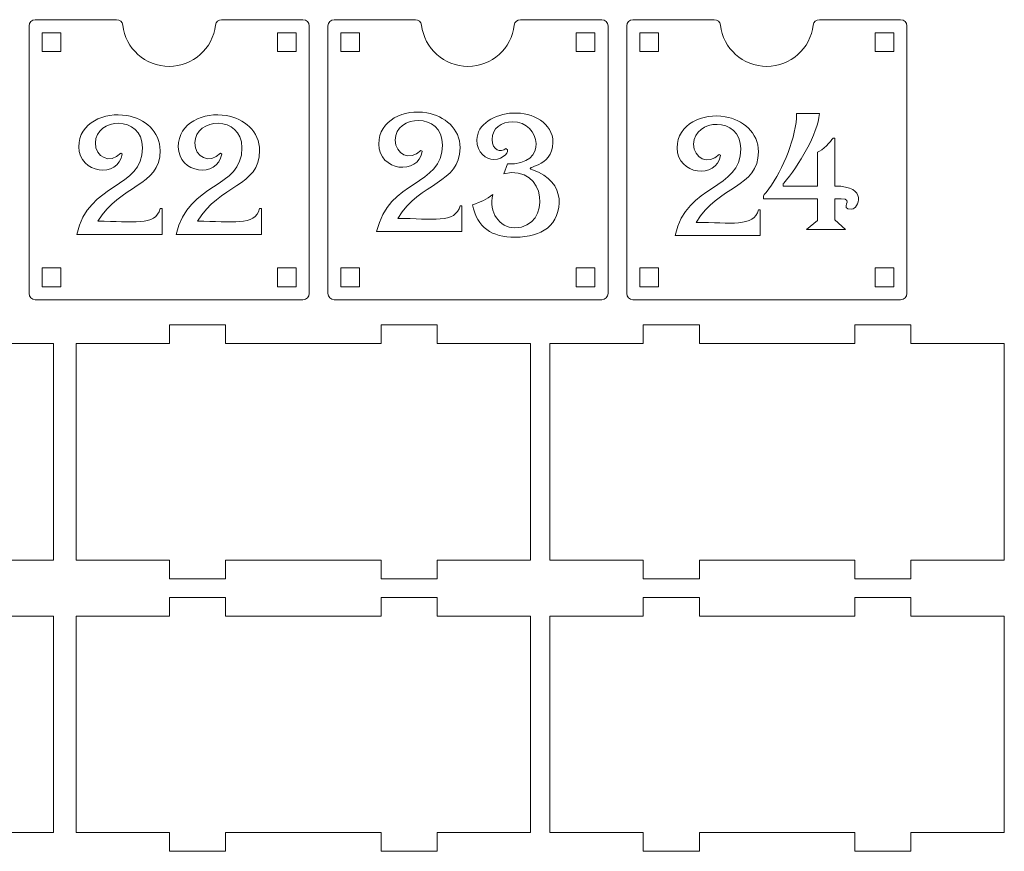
# Model space of a CAD drawing. Header units: millimetres. Extents: x -509 to 694, y -721 to 562.
# Tile 34 of 35: x 234 to 392, y 287 to 420. Entities that reach past the tile are written whole.
import ezdxf

# ---------------------------------------------------------------- set-up
doc = ezdxf.new("R2010")
doc.units = ezdxf.units.MM
doc.header["$MEASUREMENT"] = 0
doc.layers.add('Layer 1', color=7, linetype='Continuous')

msp = doc.modelspace()

# ---------------------------------------------------------------- linework, layer by layer
at = {"layer": 'Layer 1', "color": 250, "lineweight": 9}
for points, knots in [([(266.1609, 420.1326), (265.6513, 420.1326), (265.2271, 419.7553), (265.1678, 419.2491), (264.7309, 415.5235), (261.5625, 412.6326), (257.7193, 412.6326), (253.8761, 412.6326), (250.7079, 415.5234), (250.2708, 419.2491), (250.2114, 419.7554), (249.7874, 420.1326), (249.2777, 420.1326), (249.2777, 420.1326), (236.2194, 420.1326), (236.2194, 420.1326), (235.6691, 420.1326), (235.2194, 419.6829), (235.2194, 419.1326), (235.2194, 419.1326), (235.2194, 376.1326), (235.2194, 376.1326), (235.2194, 375.5823), (235.6686, 375.1326), (236.2194, 375.1326), (236.2194, 375.1326), (279.2193, 375.1326), (279.2193, 375.1326), (279.7701, 375.1326), (280.2193, 375.5818), (280.2193, 376.1326), (280.2193, 376.1326), (280.2193, 419.1326), (280.2193, 419.1326), (280.2193, 419.6834), (279.7694, 420.1326), (279.2193, 420.1326), (279.2193, 420.1326), (266.1609, 420.1326), (266.1609, 420.1326)], [0, 0, 0, 0, 0.07692308, 0.07692308, 0.07692308, 0.15384615, 0.15384615, 0.15384615, 0.23076923, 0.23076923, 0.23076923, 0.30769231, 0.30769231, 0.30769231, 0.38461538, 0.38461538, 0.38461538, 0.46153846, 0.46153846, 0.46153846, 0.53846154, 0.53846154, 0.53846154, 0.61538462, 0.61538462, 0.61538462, 0.69230769, 0.69230769, 0.69230769, 0.76923077, 0.76923077, 0.76923077, 0.84615385, 0.84615385, 0.84615385, 0.92307692, 0.92307692, 0.92307692, 1, 1, 1, 1]), ([(314.1608, 420.1326), (313.6512, 420.1326), (313.227, 419.7553), (313.1677, 419.2491), (312.7308, 415.5235), (309.5624, 412.6326), (305.7192, 412.6326), (301.876, 412.6326), (298.7078, 415.5234), (298.2707, 419.2491), (298.2113, 419.7554), (297.7873, 420.1326), (297.2776, 420.1326), (297.2776, 420.1326), (284.2193, 420.1326), (284.2193, 420.1326), (283.669, 420.1326), (283.2193, 419.6829), (283.2193, 419.1326), (283.2193, 419.1326), (283.2193, 376.1326), (283.2193, 376.1326), (283.2193, 375.5823), (283.6685, 375.1326), (284.2193, 375.1326), (284.2193, 375.1326), (327.2192, 375.1326), (327.2192, 375.1326), (327.77, 375.1326), (328.2192, 375.5818), (328.2192, 376.1326), (328.2192, 376.1326), (328.2192, 419.1326), (328.2192, 419.1326), (328.2192, 419.6834), (327.7693, 420.1326), (327.2192, 420.1326), (327.2192, 420.1326), (314.1608, 420.1326), (314.1608, 420.1326)], [0, 0, 0, 0, 0.07692308, 0.07692308, 0.07692308, 0.15384615, 0.15384615, 0.15384615, 0.23076923, 0.23076923, 0.23076923, 0.30769231, 0.30769231, 0.30769231, 0.38461538, 0.38461538, 0.38461538, 0.46153846, 0.46153846, 0.46153846, 0.53846154, 0.53846154, 0.53846154, 0.61538462, 0.61538462, 0.61538462, 0.69230769, 0.69230769, 0.69230769, 0.76923077, 0.76923077, 0.76923077, 0.84615385, 0.84615385, 0.84615385, 0.92307692, 0.92307692, 0.92307692, 1, 1, 1, 1]), ([(362.1607, 420.1326), (361.6511, 420.1326), (361.2269, 419.7553), (361.1676, 419.2491), (360.7307, 415.5235), (357.5623, 412.6326), (353.7191, 412.6326), (349.8759, 412.6326), (346.7077, 415.5234), (346.2706, 419.2491), (346.2112, 419.7554), (345.7872, 420.1326), (345.2775, 420.1326), (345.2775, 420.1326), (332.2192, 420.1326), (332.2192, 420.1326), (331.6689, 420.1326), (331.2192, 419.6829), (331.2192, 419.1326), (331.2192, 419.1326), (331.2192, 376.1326), (331.2192, 376.1326), (331.2192, 375.5823), (331.6684, 375.1326), (332.2192, 375.1326), (332.2192, 375.1326), (375.2191, 375.1326), (375.2191, 375.1326), (375.7699, 375.1326), (376.2191, 375.5818), (376.2191, 376.1326), (376.2191, 376.1326), (376.2191, 419.1326), (376.2191, 419.1326), (376.2191, 419.6834), (375.7692, 420.1326), (375.2191, 420.1326), (375.2191, 420.1326), (362.1607, 420.1326), (362.1607, 420.1326)], [0, 0, 0, 0, 0.07692308, 0.07692308, 0.07692308, 0.15384615, 0.15384615, 0.15384615, 0.23076923, 0.23076923, 0.23076923, 0.30769231, 0.30769231, 0.30769231, 0.38461538, 0.38461538, 0.38461538, 0.46153846, 0.46153846, 0.46153846, 0.53846154, 0.53846154, 0.53846154, 0.61538462, 0.61538462, 0.61538462, 0.69230769, 0.69230769, 0.69230769, 0.76923077, 0.76923077, 0.76923077, 0.84615385, 0.84615385, 0.84615385, 0.92307692, 0.92307692, 0.92307692, 1, 1, 1, 1]), ([(237.3194, 415.0326), (237.3194, 415.0326), (237.3194, 418.0326), (237.3194, 418.0326), (237.3194, 418.0326), (240.3194, 418.0326), (240.3194, 418.0326), (240.3194, 418.0326), (240.3194, 415.0326), (240.3194, 415.0326), (240.3194, 415.0326), (237.3194, 415.0326), (237.3194, 415.0326)], [0, 0, 0, 0, 0.25, 0.25, 0.25, 0.5, 0.5, 0.5, 0.75, 0.75, 0.75, 1, 1, 1, 1]), ([(278.1194, 415.0326), (278.1194, 415.0326), (278.1194, 418.0326), (278.1194, 418.0326), (278.1194, 418.0326), (275.1194, 418.0326), (275.1194, 418.0326), (275.1194, 418.0326), (275.1194, 415.0326), (275.1194, 415.0326), (275.1194, 415.0326), (278.1194, 415.0326), (278.1194, 415.0326)], [0, 0, 0, 0, 0.25, 0.25, 0.25, 0.5, 0.5, 0.5, 0.75, 0.75, 0.75, 1, 1, 1, 1]), ([(285.3193, 415.0326), (285.3193, 415.0326), (285.3193, 418.0326), (285.3193, 418.0326), (285.3193, 418.0326), (288.3193, 418.0326), (288.3193, 418.0326), (288.3193, 418.0326), (288.3193, 415.0326), (288.3193, 415.0326), (288.3193, 415.0326), (285.3193, 415.0326), (285.3193, 415.0326)], [0, 0, 0, 0, 0.25, 0.25, 0.25, 0.5, 0.5, 0.5, 0.75, 0.75, 0.75, 1, 1, 1, 1]), ([(326.1193, 415.0326), (326.1193, 415.0326), (326.1193, 418.0326), (326.1193, 418.0326), (326.1193, 418.0326), (323.1193, 418.0326), (323.1193, 418.0326), (323.1193, 418.0326), (323.1193, 415.0326), (323.1193, 415.0326), (323.1193, 415.0326), (326.1193, 415.0326), (326.1193, 415.0326)], [0, 0, 0, 0, 0.25, 0.25, 0.25, 0.5, 0.5, 0.5, 0.75, 0.75, 0.75, 1, 1, 1, 1]), ([(333.3192, 415.0326), (333.3192, 415.0326), (333.3192, 418.0326), (333.3192, 418.0326), (333.3192, 418.0326), (336.3192, 418.0326), (336.3192, 418.0326), (336.3192, 418.0326), (336.3192, 415.0326), (336.3192, 415.0326), (336.3192, 415.0326), (333.3192, 415.0326), (333.3192, 415.0326)], [0, 0, 0, 0, 0.25, 0.25, 0.25, 0.5, 0.5, 0.5, 0.75, 0.75, 0.75, 1, 1, 1, 1]), ([(374.1192, 415.0326), (374.1192, 415.0326), (374.1192, 418.0326), (374.1192, 418.0326), (374.1192, 418.0326), (371.1192, 418.0326), (371.1192, 418.0326), (371.1192, 418.0326), (371.1192, 415.0326), (371.1192, 415.0326), (371.1192, 415.0326), (374.1192, 415.0326), (374.1192, 415.0326)], [0, 0, 0, 0, 0.25, 0.25, 0.25, 0.5, 0.5, 0.5, 0.75, 0.75, 0.75, 1, 1, 1, 1]), ([(237.3194, 377.2326), (237.3194, 377.2326), (237.3194, 380.2326), (237.3194, 380.2326), (237.3194, 380.2326), (240.3194, 380.2326), (240.3194, 380.2326), (240.3194, 380.2326), (240.3194, 377.2326), (240.3194, 377.2326), (240.3194, 377.2326), (237.3194, 377.2326), (237.3194, 377.2326)], [0, 0, 0, 0, 0.25, 0.25, 0.25, 0.5, 0.5, 0.5, 0.75, 0.75, 0.75, 1, 1, 1, 1]), ([(278.1194, 377.2326), (278.1194, 377.2326), (278.1194, 380.2326), (278.1194, 380.2326), (278.1194, 380.2326), (275.1194, 380.2326), (275.1194, 380.2326), (275.1194, 380.2326), (275.1194, 377.2326), (275.1194, 377.2326), (275.1194, 377.2326), (278.1194, 377.2326), (278.1194, 377.2326)], [0, 0, 0, 0, 0.25, 0.25, 0.25, 0.5, 0.5, 0.5, 0.75, 0.75, 0.75, 1, 1, 1, 1]), ([(285.3193, 377.2326), (285.3193, 377.2326), (285.3193, 380.2326), (285.3193, 380.2326), (285.3193, 380.2326), (288.3193, 380.2326), (288.3193, 380.2326), (288.3193, 380.2326), (288.3193, 377.2326), (288.3193, 377.2326), (288.3193, 377.2326), (285.3193, 377.2326), (285.3193, 377.2326)], [0, 0, 0, 0, 0.25, 0.25, 0.25, 0.5, 0.5, 0.5, 0.75, 0.75, 0.75, 1, 1, 1, 1]), ([(326.1193, 377.2326), (326.1193, 377.2326), (326.1193, 380.2326), (326.1193, 380.2326), (326.1193, 380.2326), (323.1193, 380.2326), (323.1193, 380.2326), (323.1193, 380.2326), (323.1193, 377.2326), (323.1193, 377.2326), (323.1193, 377.2326), (326.1193, 377.2326), (326.1193, 377.2326)], [0, 0, 0, 0, 0.25, 0.25, 0.25, 0.5, 0.5, 0.5, 0.75, 0.75, 0.75, 1, 1, 1, 1]), ([(333.3192, 377.2326), (333.3192, 377.2326), (333.3192, 380.2326), (333.3192, 380.2326), (333.3192, 380.2326), (336.3192, 380.2326), (336.3192, 380.2326), (336.3192, 380.2326), (336.3192, 377.2326), (336.3192, 377.2326), (336.3192, 377.2326), (333.3192, 377.2326), (333.3192, 377.2326)], [0, 0, 0, 0, 0.25, 0.25, 0.25, 0.5, 0.5, 0.5, 0.75, 0.75, 0.75, 1, 1, 1, 1]), ([(374.1192, 377.2326), (374.1192, 377.2326), (374.1192, 380.2326), (374.1192, 380.2326), (374.1192, 380.2326), (371.1192, 380.2326), (371.1192, 380.2326), (371.1192, 380.2326), (371.1192, 377.2326), (371.1192, 377.2326), (371.1192, 377.2326), (374.1192, 377.2326), (374.1192, 377.2326)], [0, 0, 0, 0, 0.25, 0.25, 0.25, 0.5, 0.5, 0.5, 0.75, 0.75, 0.75, 1, 1, 1, 1]), ([(239.1708, 368.1022), (239.1708, 367.7925), (239.1708, 334.1089), (239.1708, 333.3022), (233.8813, 333.3022), (228.943, 333.3022), (224.154, 333.3022), (224.154, 333.3022), (224.154, 330.3022), (224.154, 330.3022), (224.154, 330.3022), (215.154, 330.3022), (215.154, 330.3022), (215.154, 330.3022), (215.154, 333.3022), (215.154, 333.3022), (207.1116, 333.3022), (199.131, 333.3022), (190.1876, 333.3022), (190.1876, 333.3022), (190.1876, 330.3022), (190.1876, 330.3022), (190.1876, 330.3022), (181.1876, 330.3022), (181.1876, 330.3022), (181.1876, 330.3022), (181.1876, 333.3022), (181.1876, 333.3022), (176.5214, 333.3022), (171.5542, 333.3022), (166.1708, 333.3022), (166.1708, 333.3022), (166.1708, 368.1022), (166.1708, 368.1022), (171.5542, 368.1022), (176.5214, 368.1022), (181.1876, 368.1022), (181.1876, 368.1022), (181.1876, 371.1022), (181.1876, 371.1022), (181.1876, 371.1022), (190.1876, 371.1022), (190.1876, 371.1022), (190.1876, 371.1022), (190.1876, 368.1022), (190.1876, 368.1022), (199.131, 368.1022), (207.1116, 368.1022), (215.154, 368.1022), (215.154, 368.1022), (215.154, 371.1022), (215.154, 371.1022), (215.154, 371.1022), (224.154, 371.1022), (224.154, 371.1022), (224.154, 371.1022), (224.154, 368.1022), (224.154, 368.1022), (228.943, 368.1022), (233.8813, 368.1022), (239.1708, 368.1022)], [0, 0, 0, 0, 0.05, 0.05, 0.05, 0.1, 0.1, 0.1, 0.15, 0.15, 0.15, 0.2, 0.2, 0.2, 0.25, 0.25, 0.25, 0.3, 0.3, 0.3, 0.35, 0.35, 0.35, 0.4, 0.4, 0.4, 0.45, 0.45, 0.45, 0.5, 0.5, 0.5, 0.55, 0.55, 0.55, 0.6, 0.6, 0.6, 0.65, 0.65, 0.65, 0.7, 0.7, 0.7, 0.75, 0.75, 0.75, 0.8, 0.8, 0.8, 0.85, 0.85, 0.85, 0.9, 0.9, 0.9, 0.95, 0.95, 0.95, 1, 1, 1, 1]), ([(315.7708, 368.1022), (315.7708, 367.7925), (315.7708, 334.1089), (315.7708, 333.3022), (310.4813, 333.3022), (305.543, 333.3022), (300.754, 333.3022), (300.754, 333.3022), (300.754, 330.3022), (300.754, 330.3022), (300.754, 330.3022), (291.754, 330.3022), (291.754, 330.3022), (291.754, 330.3022), (291.754, 333.3022), (291.754, 333.3022), (283.7116, 333.3022), (275.731, 333.3022), (266.7876, 333.3022), (266.7876, 333.3022), (266.7876, 330.3022), (266.7876, 330.3022), (266.7876, 330.3022), (257.7876, 330.3022), (257.7876, 330.3022), (257.7876, 330.3022), (257.7876, 333.3022), (257.7876, 333.3022), (253.1214, 333.3022), (248.1542, 333.3022), (242.7708, 333.3022), (242.7708, 333.3022), (242.7708, 368.1022), (242.7708, 368.1022), (248.1542, 368.1022), (253.1214, 368.1022), (257.7876, 368.1022), (257.7876, 368.1022), (257.7876, 371.1022), (257.7876, 371.1022), (257.7876, 371.1022), (266.7876, 371.1022), (266.7876, 371.1022), (266.7876, 371.1022), (266.7876, 368.1022), (266.7876, 368.1022), (275.731, 368.1022), (283.7116, 368.1022), (291.754, 368.1022), (291.754, 368.1022), (291.754, 371.1022), (291.754, 371.1022), (291.754, 371.1022), (300.754, 371.1022), (300.754, 371.1022), (300.754, 371.1022), (300.754, 368.1022), (300.754, 368.1022), (305.543, 368.1022), (310.4813, 368.1022), (315.7708, 368.1022)], [0, 0, 0, 0, 0.05, 0.05, 0.05, 0.1, 0.1, 0.1, 0.15, 0.15, 0.15, 0.2, 0.2, 0.2, 0.25, 0.25, 0.25, 0.3, 0.3, 0.3, 0.35, 0.35, 0.35, 0.4, 0.4, 0.4, 0.45, 0.45, 0.45, 0.5, 0.5, 0.5, 0.55, 0.55, 0.55, 0.6, 0.6, 0.6, 0.65, 0.65, 0.65, 0.7, 0.7, 0.7, 0.75, 0.75, 0.75, 0.8, 0.8, 0.8, 0.85, 0.85, 0.85, 0.9, 0.9, 0.9, 0.95, 0.95, 0.95, 1, 1, 1, 1]), ([(391.8708, 368.1022), (391.8708, 367.7925), (391.8708, 334.1089), (391.8708, 333.3022), (386.5813, 333.3022), (381.643, 333.3022), (376.854, 333.3022), (376.854, 333.3022), (376.854, 330.3022), (376.854, 330.3022), (376.854, 330.3022), (367.854, 330.3022), (367.854, 330.3022), (367.854, 330.3022), (367.854, 333.3022), (367.854, 333.3022), (359.8116, 333.3022), (351.831, 333.3022), (342.8876, 333.3022), (342.8876, 333.3022), (342.8876, 330.3022), (342.8876, 330.3022), (342.8876, 330.3022), (333.8876, 330.3022), (333.8876, 330.3022), (333.8876, 330.3022), (333.8876, 333.3022), (333.8876, 333.3022), (329.2214, 333.3022), (324.2542, 333.3022), (318.8708, 333.3022), (318.8708, 333.3022), (318.8708, 368.1022), (318.8708, 368.1022), (324.2542, 368.1022), (329.2214, 368.1022), (333.8876, 368.1022), (333.8876, 368.1022), (333.8876, 371.1022), (333.8876, 371.1022), (333.8876, 371.1022), (342.8876, 371.1022), (342.8876, 371.1022), (342.8876, 371.1022), (342.8876, 368.1022), (342.8876, 368.1022), (351.831, 368.1022), (359.8116, 368.1022), (367.854, 368.1022), (367.854, 368.1022), (367.854, 371.1022), (367.854, 371.1022), (367.854, 371.1022), (376.854, 371.1022), (376.854, 371.1022), (376.854, 371.1022), (376.854, 368.1022), (376.854, 368.1022), (381.643, 368.1022), (386.5813, 368.1022), (391.8708, 368.1022)], [0, 0, 0, 0, 0.05, 0.05, 0.05, 0.1, 0.1, 0.1, 0.15, 0.15, 0.15, 0.2, 0.2, 0.2, 0.25, 0.25, 0.25, 0.3, 0.3, 0.3, 0.35, 0.35, 0.35, 0.4, 0.4, 0.4, 0.45, 0.45, 0.45, 0.5, 0.5, 0.5, 0.55, 0.55, 0.55, 0.6, 0.6, 0.6, 0.65, 0.65, 0.65, 0.7, 0.7, 0.7, 0.75, 0.75, 0.75, 0.8, 0.8, 0.8, 0.85, 0.85, 0.85, 0.9, 0.9, 0.9, 0.95, 0.95, 0.95, 1, 1, 1, 1]), ([(239.1708, 324.3022), (239.1708, 323.9925), (239.1708, 290.3089), (239.1708, 289.5022), (233.8813, 289.5022), (228.943, 289.5022), (224.154, 289.5022), (224.154, 289.5022), (224.154, 286.5022), (224.154, 286.5022), (224.154, 286.5022), (215.154, 286.5022), (215.154, 286.5022), (215.154, 286.5022), (215.154, 289.5022), (215.154, 289.5022), (207.1116, 289.5022), (199.131, 289.5022), (190.1876, 289.5022), (190.1876, 289.5022), (190.1876, 286.5022), (190.1876, 286.5022), (190.1876, 286.5022), (181.1876, 286.5022), (181.1876, 286.5022), (181.1876, 286.5022), (181.1876, 289.5022), (181.1876, 289.5022), (176.5214, 289.5022), (171.5542, 289.5022), (166.1708, 289.5022), (166.1708, 289.5022), (166.1708, 324.3022), (166.1708, 324.3022), (171.5542, 324.3022), (176.5214, 324.3022), (181.1876, 324.3022), (181.1876, 324.3022), (181.1876, 327.3022), (181.1876, 327.3022), (181.1876, 327.3022), (190.1876, 327.3022), (190.1876, 327.3022), (190.1876, 327.3022), (190.1876, 324.3022), (190.1876, 324.3022), (199.131, 324.3022), (207.1116, 324.3022), (215.154, 324.3022), (215.154, 324.3022), (215.154, 327.3022), (215.154, 327.3022), (215.154, 327.3022), (224.154, 327.3022), (224.154, 327.3022), (224.154, 327.3022), (224.154, 324.3022), (224.154, 324.3022), (228.943, 324.3022), (233.8813, 324.3022), (239.1708, 324.3022)], [0, 0, 0, 0, 0.05, 0.05, 0.05, 0.1, 0.1, 0.1, 0.15, 0.15, 0.15, 0.2, 0.2, 0.2, 0.25, 0.25, 0.25, 0.3, 0.3, 0.3, 0.35, 0.35, 0.35, 0.4, 0.4, 0.4, 0.45, 0.45, 0.45, 0.5, 0.5, 0.5, 0.55, 0.55, 0.55, 0.6, 0.6, 0.6, 0.65, 0.65, 0.65, 0.7, 0.7, 0.7, 0.75, 0.75, 0.75, 0.8, 0.8, 0.8, 0.85, 0.85, 0.85, 0.9, 0.9, 0.9, 0.95, 0.95, 0.95, 1, 1, 1, 1]), ([(315.7708, 324.3022), (315.7708, 323.9925), (315.7708, 290.3089), (315.7708, 289.5022), (310.4813, 289.5022), (305.543, 289.5022), (300.754, 289.5022), (300.754, 289.5022), (300.754, 286.5022), (300.754, 286.5022), (300.754, 286.5022), (291.754, 286.5022), (291.754, 286.5022), (291.754, 286.5022), (291.754, 289.5022), (291.754, 289.5022), (283.7116, 289.5022), (275.731, 289.5022), (266.7876, 289.5022), (266.7876, 289.5022), (266.7876, 286.5022), (266.7876, 286.5022), (266.7876, 286.5022), (257.7876, 286.5022), (257.7876, 286.5022), (257.7876, 286.5022), (257.7876, 289.5022), (257.7876, 289.5022), (253.1214, 289.5022), (248.1542, 289.5022), (242.7708, 289.5022), (242.7708, 289.5022), (242.7708, 324.3022), (242.7708, 324.3022), (248.1542, 324.3022), (253.1214, 324.3022), (257.7876, 324.3022), (257.7876, 324.3022), (257.7876, 327.3022), (257.7876, 327.3022), (257.7876, 327.3022), (266.7876, 327.3022), (266.7876, 327.3022), (266.7876, 327.3022), (266.7876, 324.3022), (266.7876, 324.3022), (275.731, 324.3022), (283.7116, 324.3022), (291.754, 324.3022), (291.754, 324.3022), (291.754, 327.3022), (291.754, 327.3022), (291.754, 327.3022), (300.754, 327.3022), (300.754, 327.3022), (300.754, 327.3022), (300.754, 324.3022), (300.754, 324.3022), (305.543, 324.3022), (310.4813, 324.3022), (315.7708, 324.3022)], [0, 0, 0, 0, 0.05, 0.05, 0.05, 0.1, 0.1, 0.1, 0.15, 0.15, 0.15, 0.2, 0.2, 0.2, 0.25, 0.25, 0.25, 0.3, 0.3, 0.3, 0.35, 0.35, 0.35, 0.4, 0.4, 0.4, 0.45, 0.45, 0.45, 0.5, 0.5, 0.5, 0.55, 0.55, 0.55, 0.6, 0.6, 0.6, 0.65, 0.65, 0.65, 0.7, 0.7, 0.7, 0.75, 0.75, 0.75, 0.8, 0.8, 0.8, 0.85, 0.85, 0.85, 0.9, 0.9, 0.9, 0.95, 0.95, 0.95, 1, 1, 1, 1]), ([(391.8708, 324.3022), (391.8708, 323.9925), (391.8708, 290.3089), (391.8708, 289.5022), (386.5813, 289.5022), (381.643, 289.5022), (376.854, 289.5022), (376.854, 289.5022), (376.854, 286.5022), (376.854, 286.5022), (376.854, 286.5022), (367.854, 286.5022), (367.854, 286.5022), (367.854, 286.5022), (367.854, 289.5022), (367.854, 289.5022), (359.8116, 289.5022), (351.831, 289.5022), (342.8876, 289.5022), (342.8876, 289.5022), (342.8876, 286.5022), (342.8876, 286.5022), (342.8876, 286.5022), (333.8876, 286.5022), (333.8876, 286.5022), (333.8876, 286.5022), (333.8876, 289.5022), (333.8876, 289.5022), (329.2214, 289.5022), (324.2542, 289.5022), (318.8708, 289.5022), (318.8708, 289.5022), (318.8708, 324.3022), (318.8708, 324.3022), (324.2542, 324.3022), (329.2214, 324.3022), (333.8876, 324.3022), (333.8876, 324.3022), (333.8876, 327.3022), (333.8876, 327.3022), (333.8876, 327.3022), (342.8876, 327.3022), (342.8876, 327.3022), (342.8876, 327.3022), (342.8876, 324.3022), (342.8876, 324.3022), (351.831, 324.3022), (359.8116, 324.3022), (367.854, 324.3022), (367.854, 324.3022), (367.854, 327.3022), (367.854, 327.3022), (367.854, 327.3022), (376.854, 327.3022), (376.854, 327.3022), (376.854, 327.3022), (376.854, 324.3022), (376.854, 324.3022), (381.643, 324.3022), (386.5813, 324.3022), (391.8708, 324.3022)], [0, 0, 0, 0, 0.05, 0.05, 0.05, 0.1, 0.1, 0.1, 0.15, 0.15, 0.15, 0.2, 0.2, 0.2, 0.25, 0.25, 0.25, 0.3, 0.3, 0.3, 0.35, 0.35, 0.35, 0.4, 0.4, 0.4, 0.45, 0.45, 0.45, 0.5, 0.5, 0.5, 0.55, 0.55, 0.55, 0.6, 0.6, 0.6, 0.65, 0.65, 0.65, 0.7, 0.7, 0.7, 0.75, 0.75, 0.75, 0.8, 0.8, 0.8, 0.85, 0.85, 0.85, 0.9, 0.9, 0.9, 0.95, 0.95, 0.95, 1, 1, 1, 1])]:
    msp.add_open_spline(points, degree=3, knots=knots, dxfattribs=at)
at = {"layer": 'Layer 1', "color": 124, "lineweight": 9}
for points, knots in [([(256.5804, 389.7662), (256.5804, 389.7662), (256.5804, 385.6335), (256.5804, 385.6335), (256.5804, 385.6335), (242.8802, 385.6335), (242.8802, 385.6335), (244.7949, 394.1549), (253.4432, 392.8331), (253.4432, 399.5499), (253.4432, 404.9008), (245.8717, 404.4455), (245.8717, 400.3241), (245.8717, 398.0673), (248.2146, 396.8421), (249.9691, 398.6751), (249.9691, 398.6751), (250.2004, 398.5393), (250.2004, 398.5393), (249.5562, 394.5962), (243.2171, 395.3532), (243.2171, 399.7057), (243.2171, 403.5799), (247.3179, 405.3494), (250.9239, 404.7272), (253.7535, 404.2389), (256.2787, 402.1954), (256.2787, 399.0923), (256.2787, 393.2972), (249.8369, 393.6798), (246.2767, 387.7451), (251.8657, 387.7451), (255.552, 386.9069), (256.2838, 389.7662), (256.2838, 389.7662), (256.5804, 389.7662), (256.5804, 389.7662)], [0, 0, 0, 0, 0.08333333, 0.08333333, 0.08333333, 0.16666667, 0.16666667, 0.16666667, 0.25, 0.25, 0.25, 0.33333333, 0.33333333, 0.33333333, 0.41666667, 0.41666667, 0.41666667, 0.5, 0.5, 0.5, 0.58333333, 0.58333333, 0.58333333, 0.66666667, 0.66666667, 0.66666667, 0.75, 0.75, 0.75, 0.83333333, 0.83333333, 0.83333333, 0.91666667, 0.91666667, 0.91666667, 1, 1, 1, 1]), ([(272.5586, 389.7662), (272.5586, 389.7662), (272.5586, 385.6335), (272.5586, 385.6335), (272.5586, 385.6335), (258.8584, 385.6335), (258.8584, 385.6335), (260.7731, 394.1549), (269.4214, 392.8331), (269.4214, 399.5499), (269.4214, 404.9008), (261.8499, 404.4455), (261.8499, 400.3241), (261.8499, 398.0673), (264.1928, 396.8421), (265.9473, 398.6751), (265.9473, 398.6751), (266.1786, 398.5393), (266.1786, 398.5393), (265.5344, 394.5962), (259.1953, 395.3532), (259.1953, 399.7057), (259.1953, 403.5799), (263.2961, 405.3494), (266.9021, 404.7272), (269.7317, 404.2389), (272.2569, 402.1954), (272.2569, 399.0923), (272.2569, 393.2972), (265.8151, 393.6798), (262.2549, 387.7451), (267.8439, 387.7451), (271.5302, 386.9069), (272.262, 389.7662), (272.262, 389.7662), (272.5586, 389.7662), (272.5586, 389.7662)], [0, 0, 0, 0, 0.08333333, 0.08333333, 0.08333333, 0.16666667, 0.16666667, 0.16666667, 0.25, 0.25, 0.25, 0.33333333, 0.33333333, 0.33333333, 0.41666667, 0.41666667, 0.41666667, 0.5, 0.5, 0.5, 0.58333333, 0.58333333, 0.58333333, 0.66666667, 0.66666667, 0.66666667, 0.75, 0.75, 0.75, 0.83333333, 0.83333333, 0.83333333, 0.91666667, 0.91666667, 0.91666667, 1, 1, 1, 1]), ([(304.7568, 390.2124), (304.7568, 390.2124), (304.7568, 386.0797), (304.7568, 386.0797), (304.7568, 386.0797), (291.0566, 386.0797), (291.0566, 386.0797), (292.9713, 394.6011), (301.6196, 393.2793), (301.6196, 399.9961), (301.6196, 405.347), (294.0481, 404.8917), (294.0481, 400.7703), (294.0481, 398.5135), (296.391, 397.2883), (298.1455, 399.1213), (298.1455, 399.1213), (298.3768, 398.9855), (298.3768, 398.9855), (297.7326, 395.0424), (291.3935, 395.7994), (291.3935, 400.1519), (291.3935, 404.0261), (295.4943, 405.7956), (299.1003, 405.1734), (301.9299, 404.6851), (304.4551, 402.6416), (304.4551, 399.5385), (304.4551, 393.7434), (298.0133, 394.126), (294.4531, 388.1913), (300.0421, 388.1913), (303.7284, 387.3531), (304.4602, 390.2124), (304.4602, 390.2124), (304.7568, 390.2124), (304.7568, 390.2124)], [0, 0, 0, 0, 0.08333333, 0.08333333, 0.08333333, 0.16666667, 0.16666667, 0.16666667, 0.25, 0.25, 0.25, 0.33333333, 0.33333333, 0.33333333, 0.41666667, 0.41666667, 0.41666667, 0.5, 0.5, 0.5, 0.58333333, 0.58333333, 0.58333333, 0.66666667, 0.66666667, 0.66666667, 0.75, 0.75, 0.75, 0.83333333, 0.83333333, 0.83333333, 0.91666667, 0.91666667, 0.91666667, 1, 1, 1, 1]), ([(309.7244, 392.0198), (309.0314, 389.2), (310.7325, 386.7), (313.2587, 386.7), (319.2607, 386.7), (318.4536, 397.1063), (311.479, 395.3631), (311.479, 395.3631), (312.0521, 396.9669), (312.0521, 396.9669), (318.773, 396.6761), (317.3522, 403.7391), (312.9068, 403.7391), (311.1054, 403.7391), (309.5987, 402.6876), (309.5987, 400.8734), (309.5987, 399.1693), (311.0001, 398.6827), (311.8309, 399.4304), (312.6743, 398.9896), (311.3936, 397.6882), (309.8909, 397.683), (308.6267, 397.6787), (307.1553, 398.7053), (307.1553, 400.808), (307.1553, 403.2971), (310.0169, 405.0216), (312.9699, 405.1272), (316.1187, 405.2398), (319.3723, 403.5543), (319.3723, 400.3857), (319.3723, 396.3264), (314.4273, 396.565), (316.0641, 396.0218), (321.7561, 394.1328), (320.9991, 388.6248), (318.4724, 386.6453), (317.2305, 385.675), (315.5161, 385.1873), (313.3241, 385.1873), (309.5219, 385.1873), (307.1883, 386.6641), (306.4715, 390.3959), (307.8186, 390.8622), (308.7394, 391.2724), (309.7244, 392.0198)], [0, 0, 0, 0, 0.06666667, 0.06666667, 0.06666667, 0.13333333, 0.13333333, 0.13333333, 0.2, 0.2, 0.2, 0.26666667, 0.26666667, 0.26666667, 0.33333333, 0.33333333, 0.33333333, 0.4, 0.4, 0.4, 0.46666667, 0.46666667, 0.46666667, 0.53333333, 0.53333333, 0.53333333, 0.6, 0.6, 0.6, 0.66666667, 0.66666667, 0.66666667, 0.73333333, 0.73333333, 0.73333333, 0.8, 0.8, 0.8, 0.86666667, 0.86666667, 0.86666667, 0.93333333, 0.93333333, 0.93333333, 1, 1, 1, 1]), ([(352.6815, 389.5828), (352.6815, 389.5828), (352.6815, 385.4501), (352.6815, 385.4501), (352.6815, 385.4501), (338.9813, 385.4501), (338.9813, 385.4501), (340.896, 393.9715), (349.5443, 392.6497), (349.5443, 399.3665), (349.5443, 404.7174), (341.9728, 404.2621), (341.9728, 400.1407), (341.9728, 397.8839), (344.3157, 396.6587), (346.0702, 398.4917), (346.0702, 398.4917), (346.3015, 398.3559), (346.3015, 398.3559), (345.6573, 394.4128), (339.3182, 395.1698), (339.3182, 399.5223), (339.3182, 403.3965), (343.419, 405.166), (347.025, 404.5438), (349.8546, 404.0555), (352.3798, 402.012), (352.3798, 398.9089), (352.3798, 393.1138), (345.938, 393.4964), (342.3778, 387.5617), (347.9668, 387.5617), (351.6531, 386.7235), (352.3849, 389.5828), (352.3849, 389.5828), (352.6815, 389.5828), (352.6815, 389.5828)], [0, 0, 0, 0, 0.08333333, 0.08333333, 0.08333333, 0.16666667, 0.16666667, 0.16666667, 0.25, 0.25, 0.25, 0.33333333, 0.33333333, 0.33333333, 0.41666667, 0.41666667, 0.41666667, 0.5, 0.5, 0.5, 0.58333333, 0.58333333, 0.58333333, 0.66666667, 0.66666667, 0.66666667, 0.75, 0.75, 0.75, 0.83333333, 0.83333333, 0.83333333, 0.91666667, 0.91666667, 0.91666667, 1, 1, 1, 1]), ([(362.1784, 405.0328), (361.9319, 401.8244), (358.8258, 396.6174), (356.4383, 393.874), (356.3109, 393.7269), (356.3478, 393.8007), (356.3478, 393.4015), (358.0723, 393.4015), (358.5833, 393.4015), (361.8868, 393.4015), (361.8868, 393.4015), (361.8868, 398.8288), (361.8868, 398.8288), (362.679, 399.1259), (364.0044, 400.541), (364.3554, 401.1113), (364.3554, 401.1113), (364.6319, 401.1113), (364.6319, 401.1113), (364.6319, 401.1113), (364.6319, 393.4015), (364.6319, 393.4015), (370.1835, 393.42), (368.3295, 389.6786), (367.387, 389.6786), (365.1498, 389.6786), (367.94, 391.3678), (365.6474, 391.3678), (365.6474, 391.3678), (364.6319, 391.3678), (364.6319, 391.3678), (364.6319, 391.3678), (364.6319, 387.9742), (364.6319, 387.9742), (364.6319, 387.9742), (366.3664, 386.4207), (366.3664, 386.4207), (366.3664, 386.4207), (360.0719, 386.4207), (360.0719, 386.4207), (360.0719, 386.4207), (361.8868, 387.8837), (361.8868, 387.8837), (361.8868, 393.5501), (361.8868, 387.9937), (361.8868, 391.3678), (361.8868, 391.3678), (353.1992, 391.3678), (353.1992, 391.3678), (353.1992, 392.1685), (353.1946, 391.767), (354.0657, 392.9606), (356.3301, 396.0637), (358.5183, 401.3948), (358.5183, 405.0328), (358.5183, 405.0328), (362.1784, 405.0328), (362.1784, 405.0328)], [0, 0, 0, 0, 0.05263158, 0.05263158, 0.05263158, 0.10526316, 0.10526316, 0.10526316, 0.15789474, 0.15789474, 0.15789474, 0.21052632, 0.21052632, 0.21052632, 0.26315789, 0.26315789, 0.26315789, 0.31578947, 0.31578947, 0.31578947, 0.36842105, 0.36842105, 0.36842105, 0.42105263, 0.42105263, 0.42105263, 0.47368421, 0.47368421, 0.47368421, 0.52631579, 0.52631579, 0.52631579, 0.57894737, 0.57894737, 0.57894737, 0.63157895, 0.63157895, 0.63157895, 0.68421053, 0.68421053, 0.68421053, 0.73684211, 0.73684211, 0.73684211, 0.78947368, 0.78947368, 0.78947368, 0.84210526, 0.84210526, 0.84210526, 0.89473684, 0.89473684, 0.89473684, 0.94736842, 0.94736842, 0.94736842, 1, 1, 1, 1])]:
    msp.add_open_spline(points, degree=3, knots=knots, dxfattribs=at)

doc.saveas('drawing.dxf')
